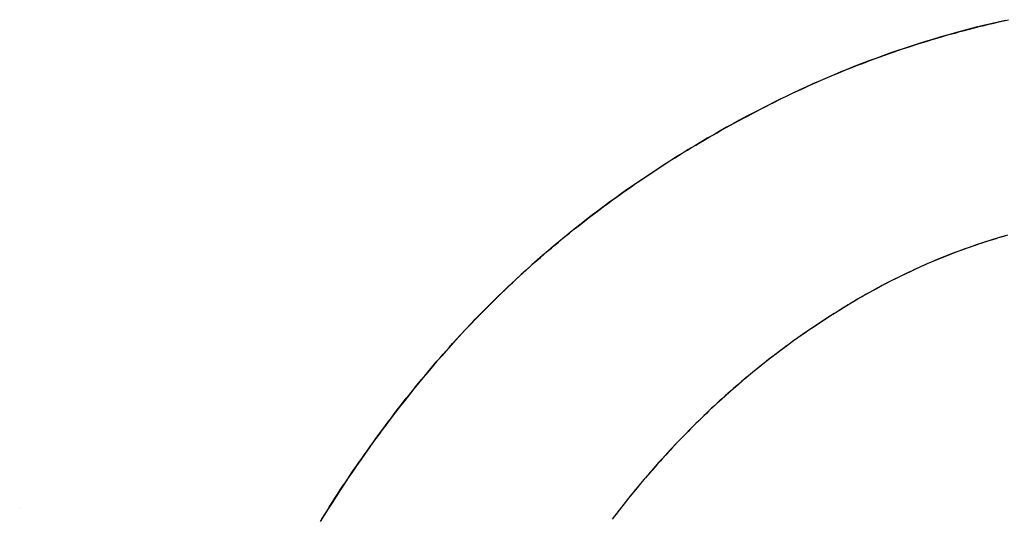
# Model space of a CAD drawing. Extents: x -4.4 to 4.4, y -6.1 to 5.8.
# Tile 83 of 157: x -1.7066 to -1.6356, y 3.531 to 3.5669. Entities that reach past the tile are written whole.
import ezdxf

# ---------------------------------------------------------------- set-up
doc = ezdxf.new("R2010")
doc.units = 0
doc.layers.get('0').update_dxf_attribs({"linetype": 'CONTINUOUS'})

# ---------------------------------------------------------------- blocks, each defined once
blk = doc.blocks.new('*U1')
for p, q in [((-1.677871, 3.540732, 5.3045), (-1.677871, 3.540732, 5.304)), ((-1.677871, 3.540732, 5.3045), (-1.677871, 3.540732, 5.304)), ((-1.706646, 3.531754, 5.3045), (-1.706646, 3.531754, 5.304)), ((-1.706646, 3.531754, 5.3045), (-1.706646, 3.531754, 5.304))]:
    blk.add_line(p, q)
for points in [[(-1.67787, 3.54073, 5.3045), (-1.67765, 3.541, 5.3045), (-1.67743, 3.54126, 5.3045), (-1.67722, 3.54152, 5.3045), (-1.67699, 3.54178, 5.3045), (-1.67677, 3.54204, 5.3045), (-1.67655, 3.5423, 5.3045), (-1.67633, 3.54256, 5.3045), (-1.6761, 3.54282, 5.3045), (-1.67587, 3.54307, 5.3045), (-1.67565, 3.54333, 5.3045), (-1.67542, 3.54358, 5.3045), (-1.67519, 3.54383, 5.3045), (-1.67496, 3.54409, 5.3045), (-1.67472, 3.54434, 5.3045), (-1.67449, 3.54459, 5.3045), (-1.67426, 3.54483, 5.3045), (-1.67402, 3.54508, 5.3045), (-1.67379, 3.54533, 5.3045), (-1.67355, 3.54557, 5.3045), (-1.67331, 3.54582, 5.3045), (-1.67307, 3.54606, 5.3045), (-1.67283, 3.5463, 5.3045), (-1.67259, 3.54654, 5.3045), (-1.67234, 3.54678, 5.3045), (-1.6721, 3.54702, 5.3045), (-1.67185, 3.54725, 5.3045), (-1.67161, 3.54749, 5.3045), (-1.67136, 3.54773, 5.3045), (-1.67111, 3.54796, 5.3045), (-1.67086, 3.54819, 5.3045), (-1.67061, 3.54842, 5.3045), (-1.67036, 3.54865, 5.3045), (-1.67011, 3.54888, 5.3045), (-1.66985, 3.54911, 5.3045), (-1.6696, 3.54934, 5.3045), (-1.66934, 3.54957, 5.3045), (-1.66908, 3.54979, 5.3045), (-1.66883, 3.55001, 5.3045), (-1.66857, 3.55024, 5.3045), (-1.6683, 3.55046, 5.3045), (-1.66804, 3.55068, 5.3045), (-1.66778, 3.5509, 5.3045), (-1.66752, 3.55112, 5.3045), (-1.66725, 3.55134, 5.3045), (-1.66698, 3.55155, 5.3045), (-1.66672, 3.55177, 5.3045), (-1.66645, 3.55198, 5.3045), (-1.66618, 3.55219, 5.3045), (-1.66591, 3.55241, 5.3045), (-1.66564, 3.55262, 5.3045), (-1.66536, 3.55283, 5.3045), (-1.66509, 3.55304, 5.3045), (-1.66481, 3.55324, 5.3045), (-1.66454, 3.55345, 5.3045), (-1.66426, 3.55365, 5.3045), (-1.66398, 3.55386, 5.3045), (-1.6637, 3.55406, 5.3045), (-1.66342, 3.55426, 5.3045), (-1.66314, 3.55446, 5.3045), (-1.66286, 3.55466, 5.3045), (-1.66257, 3.55486, 5.3045), (-1.66229, 3.55506, 5.3045), (-1.662, 3.55526, 5.3045), (-1.66171, 3.55545, 5.3045), (-1.66142, 3.55565, 5.3045), (-1.66113, 3.55584, 5.3045), (-1.66084, 3.55603, 5.3045), (-1.66055, 3.55622, 5.3045), (-1.66026, 3.55641, 5.3045), (-1.65996, 3.5566, 5.3045), (-1.65967, 3.55679, 5.3045), (-1.65937, 3.55698, 5.3045), (-1.65907, 3.55716, 5.3045), (-1.65878, 3.55735, 5.3045), (-1.65848, 3.55753, 5.3045), (-1.65818, 3.55771, 5.3045), (-1.65787, 3.55789, 5.3045), (-1.65757, 3.55807, 5.3045), (-1.65727, 3.55825, 5.3045), (-1.65696, 3.55843, 5.3045), (-1.65665, 3.55861, 5.3045), (-1.65635, 3.55878, 5.3045), (-1.65604, 3.55896, 5.3045), (-1.65573, 3.55913, 5.3045), (-1.65542, 3.5593, 5.3045), (-1.65511, 3.55947, 5.3045), (-1.65479, 3.55964, 5.3045), (-1.65448, 3.55981, 5.3045), (-1.65416, 3.55998, 5.3045), (-1.65385, 3.56015, 5.3045), (-1.65353, 3.56031, 5.3045), (-1.65321, 3.56048, 5.3045), (-1.65289, 3.56064, 5.3045), (-1.65257, 3.56081, 5.3045), (-1.65225, 3.56097, 5.3045), (-1.65193, 3.56113, 5.3045), (-1.6516, 3.56129, 5.3045), (-1.65128, 3.56144, 5.3045), (-1.65095, 3.5616, 5.3045), (-1.65063, 3.56175, 5.3045), (-1.6503, 3.5619, 5.3045), (-1.64998, 3.56205, 5.3045), (-1.64965, 3.5622, 5.3045), (-1.64932, 3.56235, 5.3045), (-1.64899, 3.56249, 5.3045), (-1.64866, 3.56264, 5.3045), (-1.64833, 3.56278, 5.3045), (-1.648, 3.56292, 5.3045), (-1.64767, 3.56306, 5.3045), (-1.64734, 3.56319, 5.3045), (-1.64701, 3.56333, 5.3045), (-1.64667, 3.56346, 5.3045), (-1.64634, 3.5636, 5.3045), (-1.646, 3.56373, 5.3045), (-1.64567, 3.56385, 5.3045), (-1.64533, 3.56398, 5.3045), (-1.645, 3.56411, 5.3045), (-1.64466, 3.56423, 5.3045), (-1.64432, 3.56435, 5.3045), (-1.64398, 3.56447, 5.3045), (-1.64365, 3.56459, 5.3045), (-1.64331, 3.56471, 5.3045), (-1.64297, 3.56482, 5.3045), (-1.64263, 3.56493, 5.3045), (-1.64228, 3.56505, 5.3045), (-1.64194, 3.56516, 5.3045), (-1.6416, 3.56526, 5.3045), (-1.64126, 3.56537, 5.3045), (-1.64091, 3.56548, 5.3045), (-1.64057, 3.56558, 5.3045), (-1.64022, 3.56568, 5.3045), (-1.63988, 3.56578, 5.3045), (-1.63953, 3.56588, 5.3045), (-1.63918, 3.56597, 5.3045), (-1.63884, 3.56607, 5.3045), (-1.63849, 3.56616, 5.3045), (-1.63814, 3.56625, 5.3045), (-1.63779, 3.56634, 5.3045), (-1.63744, 3.56643, 5.3045), (-1.63709, 3.56652, 5.3045), (-1.63674, 3.5666, 5.3045), (-1.63639, 3.56669, 5.3045), (-1.63603, 3.56677, 5.3045), (-1.63568, 3.56685, 5.3045), (-1.63533, 3.56693, 5.3045)], [(-1.63555, 3.56688, 5.304), (-1.63608, 3.56676, 5.304), (-1.63661, 3.56663, 5.304), (-1.63714, 3.56651, 5.304), (-1.63766, 3.56638, 5.304), (-1.63819, 3.56624, 5.304), (-1.63871, 3.5661, 5.304), (-1.63924, 3.56596, 5.304), (-1.63976, 3.56581, 5.304), (-1.64028, 3.56566, 5.304), (-1.6408, 3.56551, 5.304), (-1.64131, 3.56535, 5.304), (-1.64183, 3.56519, 5.304), (-1.64234, 3.56503, 5.304), (-1.64286, 3.56486, 5.304), (-1.64337, 3.56468, 5.304), (-1.64388, 3.56451, 5.304), (-1.64439, 3.56433, 5.304), (-1.64489, 3.56414, 5.304), (-1.6454, 3.56396, 5.304), (-1.6459, 3.56376, 5.304), (-1.64641, 3.56357, 5.304), (-1.64691, 3.56337, 5.304), (-1.64741, 3.56317, 5.304), (-1.64791, 3.56296, 5.304), (-1.6484, 3.56275, 5.304), (-1.6489, 3.56253, 5.304), (-1.64939, 3.56232, 5.304), (-1.64989, 3.56209, 5.304), (-1.65038, 3.56187, 5.304), (-1.65087, 3.56164, 5.304), (-1.65136, 3.5614, 5.304), (-1.65184, 3.56117, 5.304), (-1.65233, 3.56093, 5.304), (-1.65281, 3.56068, 5.304), (-1.65329, 3.56044, 5.304), (-1.65377, 3.56019, 5.304), (-1.65425, 3.55994, 5.304), (-1.65472, 3.55968, 5.304), (-1.65519, 3.55943, 5.304), (-1.65566, 3.55917, 5.304), (-1.65613, 3.55891, 5.304), (-1.65659, 3.55864, 5.304), (-1.65705, 3.55838, 5.304), (-1.65751, 3.55811, 5.304), (-1.65796, 3.55784, 5.304), (-1.65842, 3.55757, 5.304), (-1.65887, 3.55729, 5.304), (-1.65932, 3.55701, 5.304), (-1.65976, 3.55673, 5.304), (-1.6602, 3.55645, 5.304), (-1.66065, 3.55616, 5.304), (-1.66108, 3.55587, 5.304), (-1.66152, 3.55558, 5.304), (-1.66195, 3.55529, 5.304), (-1.66238, 3.55499, 5.304), (-1.66281, 3.5547, 5.304), (-1.66324, 3.5544, 5.304), (-1.66366, 3.55409, 5.304), (-1.66408, 3.55379, 5.304), (-1.6645, 3.55348, 5.304), (-1.66491, 3.55317, 5.304), (-1.66533, 3.55285, 5.304), (-1.66574, 3.55254, 5.304), (-1.66614, 3.55222, 5.304), (-1.66655, 3.5519, 5.304), (-1.66695, 3.55158, 5.304), (-1.66735, 3.55125, 5.304), (-1.66775, 3.55092, 5.304), (-1.66815, 3.55059, 5.304), (-1.66854, 3.55026, 5.304), (-1.66893, 3.54992, 5.304), (-1.66932, 3.54959, 5.304), (-1.6697, 3.54925, 5.304), (-1.67008, 3.5489, 5.304), (-1.67047, 3.54856, 5.304), (-1.67084, 3.54821, 5.304), (-1.67122, 3.54786, 5.304), (-1.67159, 3.54751, 5.304), (-1.67196, 3.54715, 5.304), (-1.67233, 3.54679, 5.304), (-1.67269, 3.54643, 5.304), (-1.67306, 3.54607, 5.304), (-1.67342, 3.54571, 5.304), (-1.67377, 3.54534, 5.304), (-1.67413, 3.54497, 5.304), (-1.67448, 3.5446, 5.304), (-1.67483, 3.54422, 5.304), (-1.67518, 3.54384, 5.304), (-1.67553, 3.54346, 5.304), (-1.67587, 3.54308, 5.304), (-1.67621, 3.54269, 5.304), (-1.67655, 3.54231, 5.304), (-1.67688, 3.54192, 5.304), (-1.67721, 3.54152, 5.304), (-1.67754, 3.54113, 5.304), (-1.67787, 3.54073, 5.304)], [(-1.63555, 3.56688, 5.304), (-1.63608, 3.56676, 5.304), (-1.63661, 3.56663, 5.304), (-1.63714, 3.56651, 5.304), (-1.63766, 3.56638, 5.304), (-1.63819, 3.56624, 5.304), (-1.63871, 3.5661, 5.304), (-1.63924, 3.56596, 5.304), (-1.63976, 3.56581, 5.304), (-1.64028, 3.56566, 5.304), (-1.6408, 3.56551, 5.304), (-1.64131, 3.56535, 5.304), (-1.64183, 3.56519, 5.304), (-1.64234, 3.56503, 5.304), (-1.64286, 3.56486, 5.304), (-1.64337, 3.56468, 5.304), (-1.64388, 3.56451, 5.304), (-1.64439, 3.56433, 5.304), (-1.64489, 3.56414, 5.304), (-1.6454, 3.56396, 5.304), (-1.6459, 3.56376, 5.304), (-1.64641, 3.56357, 5.304), (-1.64691, 3.56337, 5.304), (-1.64741, 3.56317, 5.304), (-1.64791, 3.56296, 5.304), (-1.6484, 3.56275, 5.304), (-1.6489, 3.56253, 5.304), (-1.64939, 3.56232, 5.304), (-1.64989, 3.56209, 5.304), (-1.65038, 3.56187, 5.304), (-1.65087, 3.56164, 5.304), (-1.65136, 3.5614, 5.304), (-1.65184, 3.56117, 5.304), (-1.65233, 3.56093, 5.304), (-1.65281, 3.56068, 5.304), (-1.65329, 3.56044, 5.304), (-1.65377, 3.56019, 5.304), (-1.65425, 3.55994, 5.304), (-1.65472, 3.55968, 5.304), (-1.65519, 3.55943, 5.304), (-1.65566, 3.55917, 5.304), (-1.65613, 3.55891, 5.304), (-1.65659, 3.55864, 5.304), (-1.65705, 3.55838, 5.304), (-1.65751, 3.55811, 5.304), (-1.65796, 3.55784, 5.304), (-1.65842, 3.55757, 5.304), (-1.65887, 3.55729, 5.304), (-1.65932, 3.55701, 5.304), (-1.65976, 3.55673, 5.304), (-1.6602, 3.55645, 5.304), (-1.66065, 3.55616, 5.304), (-1.66108, 3.55587, 5.304), (-1.66152, 3.55558, 5.304), (-1.66195, 3.55529, 5.304), (-1.66238, 3.55499, 5.304), (-1.66281, 3.5547, 5.304), (-1.66324, 3.5544, 5.304), (-1.66366, 3.55409, 5.304), (-1.66408, 3.55379, 5.304), (-1.6645, 3.55348, 5.304), (-1.66491, 3.55317, 5.304), (-1.66533, 3.55285, 5.304), (-1.66574, 3.55254, 5.304), (-1.66614, 3.55222, 5.304), (-1.66655, 3.5519, 5.304), (-1.66695, 3.55158, 5.304), (-1.66735, 3.55125, 5.304), (-1.66775, 3.55092, 5.304), (-1.66815, 3.55059, 5.304), (-1.66854, 3.55026, 5.304), (-1.66893, 3.54992, 5.304), (-1.66932, 3.54959, 5.304), (-1.6697, 3.54925, 5.304), (-1.67008, 3.5489, 5.304), (-1.67047, 3.54856, 5.304), (-1.67084, 3.54821, 5.304), (-1.67122, 3.54786, 5.304), (-1.67159, 3.54751, 5.304), (-1.67196, 3.54715, 5.304), (-1.67233, 3.54679, 5.304), (-1.67269, 3.54643, 5.304), (-1.67306, 3.54607, 5.304), (-1.67342, 3.54571, 5.304), (-1.67377, 3.54534, 5.304), (-1.67413, 3.54497, 5.304), (-1.67448, 3.5446, 5.304), (-1.67483, 3.54422, 5.304), (-1.67518, 3.54384, 5.304), (-1.67553, 3.54346, 5.304), (-1.67587, 3.54308, 5.304), (-1.67621, 3.54269, 5.304), (-1.67655, 3.54231, 5.304), (-1.67688, 3.54192, 5.304), (-1.67721, 3.54152, 5.304), (-1.67754, 3.54113, 5.304), (-1.67787, 3.54073, 5.304)], [(-1.67787, 3.54073, 5.3045), (-1.67765, 3.541, 5.3045), (-1.67743, 3.54126, 5.3045), (-1.67722, 3.54152, 5.3045), (-1.67699, 3.54178, 5.3045), (-1.67677, 3.54204, 5.3045), (-1.67655, 3.5423, 5.3045), (-1.67633, 3.54256, 5.3045), (-1.6761, 3.54282, 5.3045), (-1.67587, 3.54307, 5.3045), (-1.67565, 3.54333, 5.3045), (-1.67542, 3.54358, 5.3045), (-1.67519, 3.54383, 5.3045), (-1.67496, 3.54409, 5.3045), (-1.67472, 3.54434, 5.3045), (-1.67449, 3.54459, 5.3045), (-1.67426, 3.54483, 5.3045), (-1.67402, 3.54508, 5.3045), (-1.67379, 3.54533, 5.3045), (-1.67355, 3.54557, 5.3045), (-1.67331, 3.54582, 5.3045), (-1.67307, 3.54606, 5.3045), (-1.67283, 3.5463, 5.3045), (-1.67259, 3.54654, 5.3045), (-1.67234, 3.54678, 5.3045), (-1.6721, 3.54702, 5.3045), (-1.67185, 3.54725, 5.3045), (-1.67161, 3.54749, 5.3045), (-1.67136, 3.54773, 5.3045), (-1.67111, 3.54796, 5.3045), (-1.67086, 3.54819, 5.3045), (-1.67061, 3.54842, 5.3045), (-1.67036, 3.54865, 5.3045), (-1.67011, 3.54888, 5.3045), (-1.66985, 3.54911, 5.3045), (-1.6696, 3.54934, 5.3045), (-1.66934, 3.54957, 5.3045), (-1.66908, 3.54979, 5.3045), (-1.66883, 3.55001, 5.3045), (-1.66857, 3.55024, 5.3045), (-1.6683, 3.55046, 5.3045), (-1.66804, 3.55068, 5.3045), (-1.66778, 3.5509, 5.3045), (-1.66752, 3.55112, 5.3045), (-1.66725, 3.55134, 5.3045), (-1.66698, 3.55155, 5.3045), (-1.66672, 3.55177, 5.3045), (-1.66645, 3.55198, 5.3045), (-1.66618, 3.55219, 5.3045), (-1.66591, 3.55241, 5.3045), (-1.66564, 3.55262, 5.3045), (-1.66536, 3.55283, 5.3045), (-1.66509, 3.55304, 5.3045), (-1.66481, 3.55324, 5.3045), (-1.66454, 3.55345, 5.3045), (-1.66426, 3.55365, 5.3045), (-1.66398, 3.55386, 5.3045), (-1.6637, 3.55406, 5.3045), (-1.66342, 3.55426, 5.3045), (-1.66314, 3.55446, 5.3045), (-1.66286, 3.55466, 5.3045), (-1.66257, 3.55486, 5.3045), (-1.66229, 3.55506, 5.3045), (-1.662, 3.55526, 5.3045), (-1.66171, 3.55545, 5.3045), (-1.66142, 3.55565, 5.3045), (-1.66113, 3.55584, 5.3045), (-1.66084, 3.55603, 5.3045), (-1.66055, 3.55622, 5.3045), (-1.66026, 3.55641, 5.3045), (-1.65996, 3.5566, 5.3045), (-1.65967, 3.55679, 5.3045), (-1.65937, 3.55698, 5.3045), (-1.65907, 3.55716, 5.3045), (-1.65878, 3.55735, 5.3045), (-1.65848, 3.55753, 5.3045), (-1.65818, 3.55771, 5.3045), (-1.65787, 3.55789, 5.3045), (-1.65757, 3.55807, 5.3045), (-1.65727, 3.55825, 5.3045), (-1.65696, 3.55843, 5.3045), (-1.65665, 3.55861, 5.3045), (-1.65635, 3.55878, 5.3045), (-1.65604, 3.55896, 5.3045), (-1.65573, 3.55913, 5.3045), (-1.65542, 3.5593, 5.3045), (-1.65511, 3.55947, 5.3045), (-1.65479, 3.55964, 5.3045), (-1.65448, 3.55981, 5.3045), (-1.65416, 3.55998, 5.3045), (-1.65385, 3.56015, 5.3045), (-1.65353, 3.56031, 5.3045), (-1.65321, 3.56048, 5.3045), (-1.65289, 3.56064, 5.3045), (-1.65257, 3.56081, 5.3045), (-1.65225, 3.56097, 5.3045), (-1.65193, 3.56113, 5.3045), (-1.6516, 3.56129, 5.3045), (-1.65128, 3.56144, 5.3045), (-1.65095, 3.5616, 5.3045), (-1.65063, 3.56175, 5.3045), (-1.6503, 3.5619, 5.3045), (-1.64998, 3.56205, 5.3045), (-1.64965, 3.5622, 5.3045), (-1.64932, 3.56235, 5.3045), (-1.64899, 3.56249, 5.3045), (-1.64866, 3.56264, 5.3045), (-1.64833, 3.56278, 5.3045), (-1.648, 3.56292, 5.3045), (-1.64767, 3.56306, 5.3045), (-1.64734, 3.56319, 5.3045), (-1.64701, 3.56333, 5.3045), (-1.64667, 3.56346, 5.3045), (-1.64634, 3.5636, 5.3045), (-1.646, 3.56373, 5.3045), (-1.64567, 3.56385, 5.3045), (-1.64533, 3.56398, 5.3045), (-1.645, 3.56411, 5.3045), (-1.64466, 3.56423, 5.3045), (-1.64432, 3.56435, 5.3045), (-1.64398, 3.56447, 5.3045), (-1.64365, 3.56459, 5.3045), (-1.64331, 3.56471, 5.3045), (-1.64297, 3.56482, 5.3045), (-1.64263, 3.56493, 5.3045), (-1.64228, 3.56505, 5.3045), (-1.64194, 3.56516, 5.3045), (-1.6416, 3.56526, 5.3045), (-1.64126, 3.56537, 5.3045), (-1.64091, 3.56548, 5.3045), (-1.64057, 3.56558, 5.3045), (-1.64022, 3.56568, 5.3045), (-1.63988, 3.56578, 5.3045), (-1.63953, 3.56588, 5.3045), (-1.63918, 3.56597, 5.3045), (-1.63884, 3.56607, 5.3045), (-1.63849, 3.56616, 5.3045), (-1.63814, 3.56625, 5.3045), (-1.63779, 3.56634, 5.3045), (-1.63744, 3.56643, 5.3045), (-1.63709, 3.56652, 5.3045), (-1.63674, 3.5666, 5.3045), (-1.63639, 3.56669, 5.3045), (-1.63603, 3.56677, 5.3045), (-1.63568, 3.56685, 5.3045), (-1.63533, 3.56693, 5.3045)], [(-1.63548, 3.55136, 5.3045), (-1.63574, 3.55129, 5.3045), (-1.63599, 3.55122, 5.3045), (-1.63624, 3.55114, 5.3045), (-1.63649, 3.55106, 5.3045), (-1.63674, 3.55099, 5.3045), (-1.63699, 3.55091, 5.3045), (-1.63724, 3.55082, 5.3045), (-1.63749, 3.55074, 5.3045), (-1.63774, 3.55066, 5.3045), (-1.63798, 3.55057, 5.3045), (-1.63823, 3.55049, 5.3045), (-1.63848, 3.5504, 5.3045), (-1.63872, 3.55031, 5.3045), (-1.63897, 3.55022, 5.3045), (-1.63921, 3.55013, 5.3045), (-1.63946, 3.55003, 5.3045), (-1.6397, 3.54994, 5.3045), (-1.63994, 3.54984, 5.3045), (-1.64018, 3.54974, 5.3045), (-1.64042, 3.54965, 5.3045), (-1.64067, 3.54955, 5.3045), (-1.64091, 3.54944, 5.3045), (-1.64115, 3.54934, 5.3045), (-1.64138, 3.54924, 5.3045), (-1.64162, 3.54913, 5.3045), (-1.64186, 3.54902, 5.3045), (-1.6421, 3.54892, 5.3045), (-1.64233, 3.54881, 5.3045), (-1.64257, 3.5487, 5.3045), (-1.64281, 3.54858, 5.3045), (-1.64304, 3.54847, 5.3045), (-1.64328, 3.54835, 5.3045), (-1.64351, 3.54824, 5.3045), (-1.64374, 3.54812, 5.3045), (-1.64397, 3.548, 5.3045), (-1.64421, 3.54788, 5.3045), (-1.64444, 3.54776, 5.3045), (-1.64467, 3.54763, 5.3045), (-1.6449, 3.54751, 5.3045), (-1.64513, 3.54738, 5.3045), (-1.64536, 3.54726, 5.3045), (-1.64559, 3.54713, 5.3045), (-1.64581, 3.547, 5.3045), (-1.64604, 3.54687, 5.3045), (-1.64627, 3.54673, 5.3045), (-1.64649, 3.5466, 5.3045), (-1.64672, 3.54647, 5.3045), (-1.64694, 3.54633, 5.3045), (-1.64717, 3.5462, 5.3045), (-1.64739, 3.54606, 5.3045), (-1.64761, 3.54592, 5.3045), (-1.64783, 3.54578, 5.3045), (-1.64805, 3.54564, 5.3045), (-1.64828, 3.5455, 5.3045), (-1.6485, 3.54536, 5.3045), (-1.64871, 3.54522, 5.3045), (-1.64893, 3.54507, 5.3045), (-1.64915, 3.54493, 5.3045), (-1.64937, 3.54478, 5.3045), (-1.64958, 3.54464, 5.3045), (-1.6498, 3.54449, 5.3045), (-1.65001, 3.54434, 5.3045), (-1.65023, 3.54419, 5.3045), (-1.65044, 3.54404, 5.3045), (-1.65066, 3.54389, 5.3045), (-1.65087, 3.54374, 5.3045), (-1.65108, 3.54359, 5.3045), (-1.65129, 3.54343, 5.3045), (-1.6515, 3.54328, 5.3045), (-1.65171, 3.54312, 5.3045), (-1.65192, 3.54296, 5.3045), (-1.65213, 3.5428, 5.3045), (-1.65234, 3.54265, 5.3045), (-1.65254, 3.54249, 5.3045), (-1.65275, 3.54233, 5.3045), (-1.65296, 3.54216, 5.3045), (-1.65316, 3.542, 5.3045), (-1.65337, 3.54184, 5.3045), (-1.65357, 3.54167, 5.3045), (-1.65377, 3.54151, 5.3045), (-1.65397, 3.54134, 5.3045), (-1.65418, 3.54117, 5.3045), (-1.65438, 3.541, 5.3045), (-1.65458, 3.54083, 5.3045), (-1.65478, 3.54066, 5.3045), (-1.65498, 3.54049, 5.3045), (-1.65517, 3.54032, 5.3045), (-1.65537, 3.54015, 5.3045), (-1.65557, 3.53997, 5.3045), (-1.65577, 3.5398, 5.3045), (-1.65596, 3.53962, 5.3045), (-1.65616, 3.53944, 5.3045), (-1.65635, 3.53927, 5.3045), (-1.65654, 3.53909, 5.3045), (-1.65674, 3.53891, 5.3045), (-1.65693, 3.53873, 5.3045), (-1.65712, 3.53854, 5.3045), (-1.65731, 3.53836, 5.3045), (-1.6575, 3.53818, 5.3045), (-1.65769, 3.53799, 5.3045), (-1.65788, 3.53781, 5.3045), (-1.65807, 3.53762, 5.3045), (-1.65826, 3.53743, 5.3045), (-1.65844, 3.53724, 5.3045), (-1.65863, 3.53705, 5.3045), (-1.65882, 3.53686, 5.3045), (-1.659, 3.53667, 5.3045), (-1.65919, 3.53648, 5.3045), (-1.65937, 3.53629, 5.3045), (-1.65955, 3.53609, 5.3045), (-1.65973, 3.5359, 5.3045), (-1.65992, 3.5357, 5.3045), (-1.6601, 3.5355, 5.3045), (-1.66028, 3.5353, 5.3045), (-1.66046, 3.5351, 5.3045), (-1.66064, 3.5349, 5.3045), (-1.66081, 3.5347, 5.3045), (-1.66099, 3.5345, 5.3045), (-1.66117, 3.5343, 5.3045), (-1.66135, 3.53409, 5.3045), (-1.66152, 3.53389, 5.3045), (-1.6617, 3.53368, 5.3045), (-1.66187, 3.53348, 5.3045), (-1.66204, 3.53327, 5.3045), (-1.66222, 3.53306, 5.3045), (-1.66239, 3.53285, 5.3045), (-1.66256, 3.53264, 5.3045), (-1.66273, 3.53243, 5.3045), (-1.6629, 3.53221, 5.3045), (-1.66307, 3.532, 5.3045), (-1.66324, 3.53179, 5.3045), (-1.66341, 3.53157, 5.3045), (-1.66358, 3.53135, 5.3045), (-1.66374, 3.53114, 5.3045), (-1.66391, 3.53092, 5.3045)], [(-1.63539, 3.55139, 5.304), (-1.63577, 3.55128, 5.304), (-1.63615, 3.55117, 5.304), (-1.63653, 3.55105, 5.304), (-1.6369, 3.55093, 5.304), (-1.63728, 3.55081, 5.304), (-1.63765, 3.55069, 5.304), (-1.63802, 3.55056, 5.304), (-1.63839, 3.55043, 5.304), (-1.63876, 3.55029, 5.304), (-1.63913, 3.55016, 5.304), (-1.6395, 3.55002, 5.304), (-1.63986, 3.54987, 5.304), (-1.64023, 3.54973, 5.304), (-1.64059, 3.54958, 5.304), (-1.64095, 3.54942, 5.304), (-1.64131, 3.54927, 5.304), (-1.64167, 3.54911, 5.304), (-1.64203, 3.54895, 5.304), (-1.64238, 3.54878, 5.304), (-1.64274, 3.54861, 5.304), (-1.64309, 3.54844, 5.304), (-1.64344, 3.54827, 5.304), (-1.6438, 3.54809, 5.304), (-1.64414, 3.54791, 5.304), (-1.64449, 3.54773, 5.304), (-1.64484, 3.54754, 5.304), (-1.64518, 3.54735, 5.304), (-1.64553, 3.54716, 5.304), (-1.64587, 3.54696, 5.304), (-1.64621, 3.54677, 5.304), (-1.64655, 3.54657, 5.304), (-1.64689, 3.54636, 5.304), (-1.64723, 3.54616, 5.304), (-1.64756, 3.54595, 5.304), (-1.64789, 3.54574, 5.304), (-1.64823, 3.54553, 5.304), (-1.64856, 3.54532, 5.304), (-1.64889, 3.5451, 5.304), (-1.64921, 3.54489, 5.304), (-1.64954, 3.54467, 5.304), (-1.64986, 3.54445, 5.304), (-1.65019, 3.54422, 5.304), (-1.65051, 3.544, 5.304), (-1.65083, 3.54377, 5.304), (-1.65115, 3.54354, 5.304), (-1.65146, 3.5433, 5.304), (-1.65178, 3.54307, 5.304), (-1.65209, 3.54283, 5.304), (-1.6524, 3.54259, 5.304), (-1.65272, 3.54235, 5.304), (-1.65303, 3.54211, 5.304), (-1.65333, 3.54186, 5.304), (-1.65364, 3.54161, 5.304), (-1.65394, 3.54136, 5.304), (-1.65425, 3.54111, 5.304), (-1.65455, 3.54086, 5.304), (-1.65485, 3.5406, 5.304), (-1.65515, 3.54034, 5.304), (-1.65545, 3.54008, 5.304), (-1.65574, 3.53982, 5.304), (-1.65603, 3.53955, 5.304), (-1.65633, 3.53929, 5.304), (-1.65662, 3.53902, 5.304), (-1.65691, 3.53875, 5.304), (-1.6572, 3.53847, 5.304), (-1.65748, 3.5382, 5.304), (-1.65777, 3.53792, 5.304), (-1.65805, 3.53764, 5.304), (-1.65833, 3.53735, 5.304), (-1.65861, 3.53707, 5.304), (-1.65889, 3.53678, 5.304), (-1.65917, 3.53649, 5.304), (-1.65945, 3.5362, 5.304), (-1.65972, 3.53591, 5.304), (-1.65999, 3.53561, 5.304), (-1.66027, 3.53532, 5.304), (-1.66054, 3.53502, 5.304), (-1.6608, 3.53471, 5.304), (-1.66107, 3.53441, 5.304), (-1.66134, 3.5341, 5.304), (-1.6616, 3.53379, 5.304), (-1.66186, 3.53348, 5.304), (-1.66212, 3.53317, 5.304), (-1.66238, 3.53286, 5.304), (-1.66264, 3.53254, 5.304), (-1.6629, 3.53222, 5.304), (-1.66315, 3.5319, 5.304), (-1.66341, 3.53157, 5.304), (-1.66366, 3.53125, 5.304), (-1.66391, 3.53092, 5.304)], [(-1.63539, 3.55139, 5.304), (-1.63577, 3.55128, 5.304), (-1.63615, 3.55117, 5.304), (-1.63653, 3.55105, 5.304), (-1.6369, 3.55093, 5.304), (-1.63728, 3.55081, 5.304), (-1.63765, 3.55069, 5.304), (-1.63802, 3.55056, 5.304), (-1.63839, 3.55043, 5.304), (-1.63876, 3.55029, 5.304), (-1.63913, 3.55016, 5.304), (-1.6395, 3.55002, 5.304), (-1.63986, 3.54987, 5.304), (-1.64023, 3.54973, 5.304), (-1.64059, 3.54958, 5.304), (-1.64095, 3.54942, 5.304), (-1.64131, 3.54927, 5.304), (-1.64167, 3.54911, 5.304), (-1.64203, 3.54895, 5.304), (-1.64238, 3.54878, 5.304), (-1.64274, 3.54861, 5.304), (-1.64309, 3.54844, 5.304), (-1.64344, 3.54827, 5.304), (-1.6438, 3.54809, 5.304), (-1.64414, 3.54791, 5.304), (-1.64449, 3.54773, 5.304), (-1.64484, 3.54754, 5.304), (-1.64518, 3.54735, 5.304), (-1.64553, 3.54716, 5.304), (-1.64587, 3.54696, 5.304), (-1.64621, 3.54677, 5.304), (-1.64655, 3.54657, 5.304), (-1.64689, 3.54636, 5.304), (-1.64723, 3.54616, 5.304), (-1.64756, 3.54595, 5.304), (-1.64789, 3.54574, 5.304), (-1.64823, 3.54553, 5.304), (-1.64856, 3.54532, 5.304), (-1.64889, 3.5451, 5.304), (-1.64921, 3.54489, 5.304), (-1.64954, 3.54467, 5.304), (-1.64986, 3.54445, 5.304), (-1.65019, 3.54422, 5.304), (-1.65051, 3.544, 5.304), (-1.65083, 3.54377, 5.304), (-1.65115, 3.54354, 5.304), (-1.65146, 3.5433, 5.304), (-1.65178, 3.54307, 5.304), (-1.65209, 3.54283, 5.304), (-1.6524, 3.54259, 5.304), (-1.65272, 3.54235, 5.304), (-1.65303, 3.54211, 5.304), (-1.65333, 3.54186, 5.304), (-1.65364, 3.54161, 5.304), (-1.65394, 3.54136, 5.304), (-1.65425, 3.54111, 5.304), (-1.65455, 3.54086, 5.304), (-1.65485, 3.5406, 5.304), (-1.65515, 3.54034, 5.304), (-1.65545, 3.54008, 5.304), (-1.65574, 3.53982, 5.304), (-1.65603, 3.53955, 5.304), (-1.65633, 3.53929, 5.304), (-1.65662, 3.53902, 5.304), (-1.65691, 3.53875, 5.304), (-1.6572, 3.53847, 5.304), (-1.65748, 3.5382, 5.304), (-1.65777, 3.53792, 5.304), (-1.65805, 3.53764, 5.304), (-1.65833, 3.53735, 5.304), (-1.65861, 3.53707, 5.304), (-1.65889, 3.53678, 5.304), (-1.65917, 3.53649, 5.304), (-1.65945, 3.5362, 5.304), (-1.65972, 3.53591, 5.304), (-1.65999, 3.53561, 5.304), (-1.66027, 3.53532, 5.304), (-1.66054, 3.53502, 5.304), (-1.6608, 3.53471, 5.304), (-1.66107, 3.53441, 5.304), (-1.66134, 3.5341, 5.304), (-1.6616, 3.53379, 5.304), (-1.66186, 3.53348, 5.304), (-1.66212, 3.53317, 5.304), (-1.66238, 3.53286, 5.304), (-1.66264, 3.53254, 5.304), (-1.6629, 3.53222, 5.304), (-1.66315, 3.5319, 5.304), (-1.66341, 3.53157, 5.304), (-1.66366, 3.53125, 5.304), (-1.66391, 3.53092, 5.304)], [(-1.63548, 3.55136, 5.3045), (-1.63574, 3.55129, 5.3045), (-1.63599, 3.55122, 5.3045), (-1.63624, 3.55114, 5.3045), (-1.63649, 3.55106, 5.3045), (-1.63674, 3.55099, 5.3045), (-1.63699, 3.55091, 5.3045), (-1.63724, 3.55082, 5.3045), (-1.63749, 3.55074, 5.3045), (-1.63774, 3.55066, 5.3045), (-1.63798, 3.55057, 5.3045), (-1.63823, 3.55049, 5.3045), (-1.63848, 3.5504, 5.3045), (-1.63872, 3.55031, 5.3045), (-1.63897, 3.55022, 5.3045), (-1.63921, 3.55013, 5.3045), (-1.63946, 3.55003, 5.3045), (-1.6397, 3.54994, 5.3045), (-1.63994, 3.54984, 5.3045), (-1.64018, 3.54974, 5.3045), (-1.64042, 3.54965, 5.3045), (-1.64067, 3.54955, 5.3045), (-1.64091, 3.54944, 5.3045), (-1.64115, 3.54934, 5.3045), (-1.64138, 3.54924, 5.3045), (-1.64162, 3.54913, 5.3045), (-1.64186, 3.54902, 5.3045), (-1.6421, 3.54892, 5.3045), (-1.64233, 3.54881, 5.3045), (-1.64257, 3.5487, 5.3045), (-1.64281, 3.54858, 5.3045), (-1.64304, 3.54847, 5.3045), (-1.64328, 3.54835, 5.3045), (-1.64351, 3.54824, 5.3045), (-1.64374, 3.54812, 5.3045), (-1.64397, 3.548, 5.3045), (-1.64421, 3.54788, 5.3045), (-1.64444, 3.54776, 5.3045), (-1.64467, 3.54763, 5.3045), (-1.6449, 3.54751, 5.3045), (-1.64513, 3.54738, 5.3045), (-1.64536, 3.54726, 5.3045), (-1.64559, 3.54713, 5.3045), (-1.64581, 3.547, 5.3045), (-1.64604, 3.54687, 5.3045), (-1.64627, 3.54673, 5.3045), (-1.64649, 3.5466, 5.3045), (-1.64672, 3.54647, 5.3045), (-1.64694, 3.54633, 5.3045), (-1.64717, 3.5462, 5.3045), (-1.64739, 3.54606, 5.3045), (-1.64761, 3.54592, 5.3045), (-1.64783, 3.54578, 5.3045), (-1.64805, 3.54564, 5.3045), (-1.64828, 3.5455, 5.3045), (-1.6485, 3.54536, 5.3045), (-1.64871, 3.54522, 5.3045), (-1.64893, 3.54507, 5.3045), (-1.64915, 3.54493, 5.3045), (-1.64937, 3.54478, 5.3045), (-1.64958, 3.54464, 5.3045), (-1.6498, 3.54449, 5.3045), (-1.65001, 3.54434, 5.3045), (-1.65023, 3.54419, 5.3045), (-1.65044, 3.54404, 5.3045), (-1.65066, 3.54389, 5.3045), (-1.65087, 3.54374, 5.3045), (-1.65108, 3.54359, 5.3045), (-1.65129, 3.54343, 5.3045), (-1.6515, 3.54328, 5.3045), (-1.65171, 3.54312, 5.3045), (-1.65192, 3.54296, 5.3045), (-1.65213, 3.5428, 5.3045), (-1.65234, 3.54265, 5.3045), (-1.65254, 3.54249, 5.3045), (-1.65275, 3.54233, 5.3045), (-1.65296, 3.54216, 5.3045), (-1.65316, 3.542, 5.3045), (-1.65337, 3.54184, 5.3045), (-1.65357, 3.54167, 5.3045), (-1.65377, 3.54151, 5.3045), (-1.65397, 3.54134, 5.3045), (-1.65418, 3.54117, 5.3045), (-1.65438, 3.541, 5.3045), (-1.65458, 3.54083, 5.3045), (-1.65478, 3.54066, 5.3045), (-1.65498, 3.54049, 5.3045), (-1.65517, 3.54032, 5.3045), (-1.65537, 3.54015, 5.3045), (-1.65557, 3.53997, 5.3045), (-1.65577, 3.5398, 5.3045), (-1.65596, 3.53962, 5.3045), (-1.65616, 3.53944, 5.3045), (-1.65635, 3.53927, 5.3045), (-1.65654, 3.53909, 5.3045), (-1.65674, 3.53891, 5.3045), (-1.65693, 3.53873, 5.3045), (-1.65712, 3.53854, 5.3045), (-1.65731, 3.53836, 5.3045), (-1.6575, 3.53818, 5.3045), (-1.65769, 3.53799, 5.3045), (-1.65788, 3.53781, 5.3045), (-1.65807, 3.53762, 5.3045), (-1.65826, 3.53743, 5.3045), (-1.65844, 3.53724, 5.3045), (-1.65863, 3.53705, 5.3045), (-1.65882, 3.53686, 5.3045), (-1.659, 3.53667, 5.3045), (-1.65919, 3.53648, 5.3045), (-1.65937, 3.53629, 5.3045), (-1.65955, 3.53609, 5.3045), (-1.65973, 3.5359, 5.3045), (-1.65992, 3.5357, 5.3045), (-1.6601, 3.5355, 5.3045), (-1.66028, 3.5353, 5.3045), (-1.66046, 3.5351, 5.3045), (-1.66064, 3.5349, 5.3045), (-1.66081, 3.5347, 5.3045), (-1.66099, 3.5345, 5.3045), (-1.66117, 3.5343, 5.3045), (-1.66135, 3.53409, 5.3045), (-1.66152, 3.53389, 5.3045), (-1.6617, 3.53368, 5.3045), (-1.66187, 3.53348, 5.3045), (-1.66204, 3.53327, 5.3045), (-1.66222, 3.53306, 5.3045), (-1.66239, 3.53285, 5.3045), (-1.66256, 3.53264, 5.3045), (-1.66273, 3.53243, 5.3045), (-1.6629, 3.53221, 5.3045), (-1.66307, 3.532, 5.3045), (-1.66324, 3.53179, 5.3045), (-1.66341, 3.53157, 5.3045), (-1.66358, 3.53135, 5.3045), (-1.66374, 3.53114, 5.3045), (-1.66391, 3.53092, 5.3045)], [(-1.68486, 3.53092, 5.3045), (-1.68467, 3.53122, 5.3045), (-1.68448, 3.53152, 5.3045), (-1.68429, 3.53182, 5.3045), (-1.6841, 3.53212, 5.3045), (-1.68391, 3.53242, 5.3045), (-1.68372, 3.53272, 5.3045), (-1.68352, 3.53302, 5.3045), (-1.68333, 3.53331, 5.3045), (-1.68313, 3.53361, 5.3045), (-1.68293, 3.5339, 5.3045), (-1.68274, 3.5342, 5.3045), (-1.68254, 3.53449, 5.3045), (-1.68234, 3.53478, 5.3045), (-1.68213, 3.53507, 5.3045), (-1.68193, 3.53536, 5.3045), (-1.68173, 3.53565, 5.3045), (-1.68152, 3.53594, 5.3045), (-1.68132, 3.53623, 5.3045), (-1.68111, 3.53652, 5.3045), (-1.6809, 3.53681, 5.3045), (-1.68069, 3.53709, 5.3045), (-1.68048, 3.53738, 5.3045), (-1.68027, 3.53766, 5.3045), (-1.68006, 3.53794, 5.3045), (-1.67984, 3.53823, 5.3045), (-1.67963, 3.53851, 5.3045), (-1.67941, 3.53879, 5.3045), (-1.6792, 3.53907, 5.3045), (-1.67898, 3.53935, 5.3045), (-1.67876, 3.53963, 5.3045), (-1.67854, 3.5399, 5.3045), (-1.67832, 3.54018, 5.3045), (-1.67809, 3.54046, 5.3045), (-1.67787, 3.54073, 5.3045)], [(-1.67787, 3.54073, 5.304), (-1.67821, 3.54032, 5.304), (-1.67854, 3.5399, 5.304), (-1.67887, 3.53948, 5.304), (-1.6792, 3.53906, 5.304), (-1.67953, 3.53864, 5.304), (-1.67985, 3.53822, 5.304), (-1.68017, 3.53779, 5.304), (-1.68049, 3.53737, 5.304), (-1.6808, 3.53694, 5.304), (-1.68112, 3.53651, 5.304), (-1.68143, 3.53607, 5.304), (-1.68174, 3.53564, 5.304), (-1.68204, 3.5352, 5.304), (-1.68235, 3.53477, 5.304), (-1.68265, 3.53433, 5.304), (-1.68295, 3.53389, 5.304), (-1.68324, 3.53344, 5.304), (-1.68354, 3.533, 5.304), (-1.68383, 3.53255, 5.304), (-1.68412, 3.5321, 5.304), (-1.6844, 3.53165, 5.304), (-1.68469, 3.5312, 5.304), (-1.68497, 3.53074, 5.304)], [(-1.67787, 3.54073, 5.304), (-1.67821, 3.54032, 5.304), (-1.67854, 3.5399, 5.304), (-1.67887, 3.53948, 5.304), (-1.6792, 3.53906, 5.304), (-1.67953, 3.53864, 5.304), (-1.67985, 3.53822, 5.304), (-1.68017, 3.53779, 5.304), (-1.68049, 3.53737, 5.304), (-1.6808, 3.53694, 5.304), (-1.68112, 3.53651, 5.304), (-1.68143, 3.53607, 5.304), (-1.68174, 3.53564, 5.304), (-1.68204, 3.5352, 5.304), (-1.68235, 3.53477, 5.304), (-1.68265, 3.53433, 5.304), (-1.68295, 3.53389, 5.304), (-1.68324, 3.53344, 5.304), (-1.68354, 3.533, 5.304), (-1.68383, 3.53255, 5.304), (-1.68412, 3.5321, 5.304), (-1.6844, 3.53165, 5.304), (-1.68469, 3.5312, 5.304), (-1.68497, 3.53074, 5.304)], [(-1.68486, 3.53092, 5.3045), (-1.68467, 3.53122, 5.3045), (-1.68448, 3.53152, 5.3045), (-1.68429, 3.53182, 5.3045), (-1.6841, 3.53212, 5.3045), (-1.68391, 3.53242, 5.3045), (-1.68372, 3.53272, 5.3045), (-1.68352, 3.53302, 5.3045), (-1.68333, 3.53331, 5.3045), (-1.68313, 3.53361, 5.3045), (-1.68293, 3.5339, 5.3045), (-1.68274, 3.5342, 5.3045), (-1.68254, 3.53449, 5.3045), (-1.68234, 3.53478, 5.3045), (-1.68213, 3.53507, 5.3045), (-1.68193, 3.53536, 5.3045), (-1.68173, 3.53565, 5.3045), (-1.68152, 3.53594, 5.3045), (-1.68132, 3.53623, 5.3045), (-1.68111, 3.53652, 5.3045), (-1.6809, 3.53681, 5.3045), (-1.68069, 3.53709, 5.3045), (-1.68048, 3.53738, 5.3045), (-1.68027, 3.53766, 5.3045), (-1.68006, 3.53794, 5.3045), (-1.67984, 3.53823, 5.3045), (-1.67963, 3.53851, 5.3045), (-1.67941, 3.53879, 5.3045), (-1.6792, 3.53907, 5.3045), (-1.67898, 3.53935, 5.3045), (-1.67876, 3.53963, 5.3045), (-1.67854, 3.5399, 5.3045), (-1.67832, 3.54018, 5.3045), (-1.67809, 3.54046, 5.3045), (-1.67787, 3.54073, 5.3045)]]:
    blk.add_polyline3d(points)

msp = doc.modelspace()

# ---------------------------------------------------------------- block references
msp.add_blockref('*U1', (0, 0))

doc.saveas('drawing.dxf')
